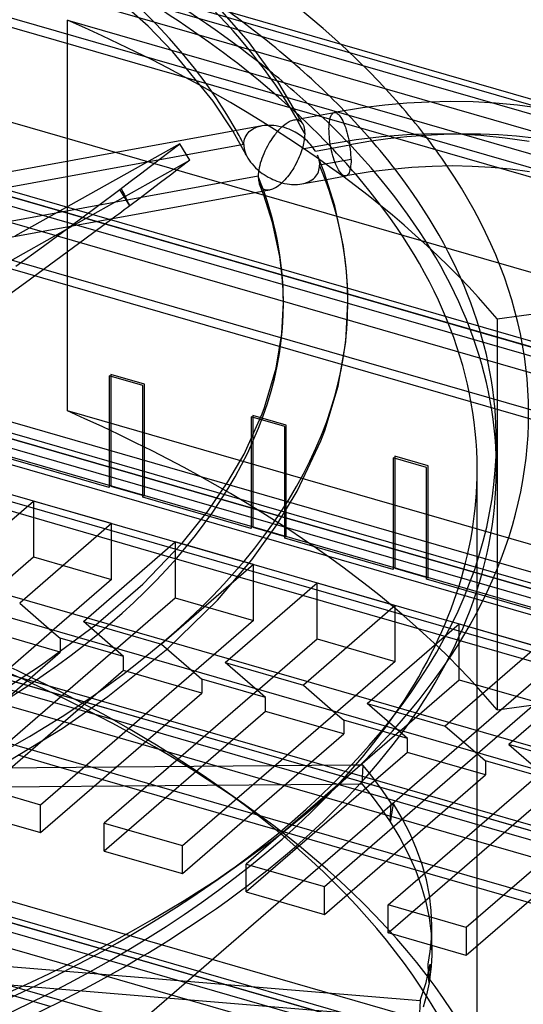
# Model space of a CAD drawing. Header units: millimetres. Extents: x -90 to 88, y -53 to 62.
# Tile 43 of 74: x 12.47 to 20.27, y 22.31 to 37.58. Entities that reach past the tile are written whole.
import ezdxf

# ---------------------------------------------------------------- set-up
doc = ezdxf.new("R2010")
doc.units = ezdxf.units.MM
doc.layers.add('MAIN-1', color=7, linetype='Continuous')
doc.layers.add('MAIN-2', color=7, linetype='Continuous')

msp = doc.modelspace()

# ---------------------------------------------------------------- linework, layer by layer
at = {"layer": 'MAIN-1'}
for p, q in [((-30.828, 47.293), (74.828, 16.793)), ((14.458, 37.48), (13.693, 38.153)), ((16.015, 37.241), (15.317, 38.037)), ((14.842, 37.08), (14.458, 37.48)), ((16.486, 36.596), (16.015, 37.241)), ((15.468, 36.315), (14.842, 37.08)), ((16.812, 36.043), (16.486, 36.596)), ((15.77, 35.853), (15.468, 36.315)), ((17.779, 36.21), (17.343, 36.14)), ((18.125, 36.253), (17.779, 36.21)), ((18.469, 36.283), (18.125, 36.253)), ((18.809, 36.302), (18.469, 36.283)), ((19.147, 36.309), (18.809, 36.302)), ((19.497, 36.303), (19.147, 36.309)), ((19.843, 36.284), (19.497, 36.303)), ((20.186, 36.252), (19.843, 36.284)), ((20.527, 36.207), (20.186, 36.252)), ((16.719, 36.026), (17.343, 36.14)), ((17.343, 36.14), (17.354, 36.14)), ((17.354, 36.14), (17.365, 36.138)), ((17.365, 36.138), (17.377, 36.133)), ((17.377, 36.133), (17.39, 36.125)), ((17.39, 36.125), (17.403, 36.114)), ((17.403, 36.114), (17.417, 36.1)), ((17.417, 36.1), (17.431, 36.082)), ((17.431, 36.082), (17.446, 36.061)), ((17.446, 36.061), (17.46, 36.036)), ((17.46, 36.036), (17.475, 36.009)), ((10.636, 34.919), (16.224, 35.936)), ((16.224, 35.936), (16.256, 35.941)), ((16.256, 35.941), (16.29, 35.944)), ((16.29, 35.944), (16.328, 35.945)), ((16.328, 35.945), (16.349, 35.945)), ((16.349, 35.945), (16.374, 35.944)), ((16.374, 35.944), (16.405, 35.941)), ((16.405, 35.941), (16.442, 35.936)), ((16.442, 35.936), (16.484, 35.929)), ((16.505, 35.89), (16.481, 35.865)), ((16.484, 35.929), (16.532, 35.917)), ((16.532, 35.917), (16.505, 35.89)), ((16.532, 35.917), (16.556, 35.937)), ((16.572, 35.905), (16.532, 35.917)), ((16.556, 35.937), (16.577, 35.955)), ((16.609, 35.892), (16.572, 35.905)), ((16.577, 35.955), (16.597, 35.969)), ((16.597, 35.969), (16.615, 35.981)), ((16.644, 35.879), (16.609, 35.892)), ((16.615, 35.981), (16.631, 35.991)), ((16.631, 35.991), (16.645, 35.999)), ((16.645, 35.999), (16.664, 36.008)), ((16.664, 36.008), (16.683, 36.016)), ((16.683, 36.016), (16.701, 36.022)), ((16.701, 36.022), (16.719, 36.026)), ((17.475, 36.009), (17.489, 35.978)), ((17.489, 35.978), (17.503, 35.945)), ((17.503, 35.945), (17.516, 35.91)), ((17.516, 35.91), (17.529, 35.873)), ((16.377, 35.733), (16.359, 35.705)), ((16.397, 35.761), (16.377, 35.733)), ((16.417, 35.789), (16.397, 35.761)), ((16.43, 35.806), (16.417, 35.789)), ((16.444, 35.822), (16.43, 35.806)), ((16.46, 35.842), (16.444, 35.822)), ((16.481, 35.865), (16.46, 35.842)), ((16.677, 35.864), (16.644, 35.879)), ((16.708, 35.849), (16.677, 35.864)), ((16.737, 35.834), (16.708, 35.849)), ((16.764, 35.819), (16.737, 35.834)), ((16.788, 35.804), (16.764, 35.819)), ((16.81, 35.789), (16.788, 35.804)), ((16.837, 35.77), (16.81, 35.789)), ((16.868, 35.746), (16.837, 35.77)), ((16.898, 35.722), (16.868, 35.746)), ((17.529, 35.873), (17.54, 35.834)), ((17.54, 35.834), (17.551, 35.795)), ((17.551, 35.795), (17.561, 35.756)), ((17.561, 35.756), (17.57, 35.716)), ((18.466, 35.761), (18.174, 35.729)), ((18.755, 35.784), (18.466, 35.761)), ((19.042, 35.799), (18.755, 35.784)), ((19.327, 35.805), (19.042, 35.799)), ((19.61, 35.802), (19.327, 35.805)), ((19.89, 35.791), (19.61, 35.802)), ((20.168, 35.771), (19.89, 35.791)), ((20.444, 35.742), (20.168, 35.771)), ((16.286, 35.579), (16.267, 35.54)), ((16.307, 35.618), (16.286, 35.579)), ((16.325, 35.651), (16.307, 35.618)), ((16.341, 35.678), (16.325, 35.651)), ((16.359, 35.705), (16.341, 35.678)), ((16.926, 35.697), (16.898, 35.722)), ((16.951, 35.671), (16.926, 35.697)), ((16.975, 35.645), (16.951, 35.671)), ((16.996, 35.619), (16.975, 35.645)), ((17.016, 35.593), (16.996, 35.619)), ((17.034, 35.567), (17.016, 35.593)), ((17.05, 35.541), (17.584, 35.639)), ((17.57, 35.716), (17.578, 35.677)), ((17.578, 35.677), (17.584, 35.639)), ((17.88, 35.688), (17.584, 35.639)), ((17.587, 35.617), (17.584, 35.639)), ((17.59, 35.596), (17.587, 35.617)), ((17.593, 35.575), (17.59, 35.596)), ((18.174, 35.729), (17.88, 35.688)), ((16.22, 35.425), (16.208, 35.388)), ((16.234, 35.463), (16.22, 35.425)), ((16.25, 35.501), (16.234, 35.463)), ((16.267, 35.54), (16.25, 35.501)), ((17.05, 35.541), (17.034, 35.567)), ((17.185, 35.216), (17.081, 35.479)), ((17.595, 35.554), (17.593, 35.575)), ((17.598, 35.533), (17.595, 35.554)), ((17.599, 35.512), (17.598, 35.533)), ((17.601, 35.491), (17.599, 35.512)), ((17.602, 35.471), (17.601, 35.491)), ((17.603, 35.451), (17.602, 35.471)), ((17.603, 35.432), (17.603, 35.451)), ((17.603, 35.413), (17.603, 35.432)), ((16.18, 35.284), (16.174, 35.252)), ((16.187, 35.317), (16.18, 35.284)), ((16.197, 35.352), (16.187, 35.317)), ((16.208, 35.388), (16.197, 35.352)), ((17.603, 35.413), (17.142, 35.329)), ((17.593, 35.277), (17.587, 35.25)), ((17.597, 35.307), (17.593, 35.277)), ((17.601, 35.34), (17.597, 35.307)), ((17.603, 35.376), (17.601, 35.34)), ((17.603, 35.413), (17.603, 35.376)), ((18.546, 35.287), (18.225, 35.258)), ((18.863, 35.304), (18.546, 35.287)), ((19.175, 35.31), (18.863, 35.304)), ((19.479, 35.304), (19.175, 35.31)), ((19.778, 35.288), (19.479, 35.304)), ((20.074, 35.26), (19.778, 35.288)), ((16.165, 35.151), (10.992, 34.21)), ((16.166, 35.18), (16.165, 35.17)), ((16.165, 35.17), (16.165, 35.16)), ((16.165, 35.16), (16.165, 35.151)), ((16.165, 35.151), (16.166, 35.128)), ((16.167, 35.2), (16.166, 35.19)), ((16.166, 35.19), (16.166, 35.18)), ((16.166, 35.128), (16.167, 35.106)), ((16.168, 35.211), (16.167, 35.2)), ((16.169, 35.221), (16.168, 35.211)), ((16.174, 35.252), (16.169, 35.221)), ((17.35, 34.692), (17.185, 35.216)), ((17.225, 35.102), (17.522, 35.156)), ((17.901, 35.217), (17.522, 35.156)), ((17.533, 35.159), (17.522, 35.156)), ((17.522, 35.156), (17.522, 35.156)), ((17.522, 35.156), (17.522, 35.156)), ((17.522, 35.156), (17.522, 35.156)), ((17.522, 35.156), (17.522, 35.156)), ((17.522, 35.156), (17.522, 35.156)), ((17.522, 35.156), (17.522, 35.156)), ((17.543, 35.166), (17.533, 35.159)), ((17.554, 35.176), (17.543, 35.166)), ((17.563, 35.189), (17.554, 35.176)), ((17.572, 35.206), (17.563, 35.189)), ((17.58, 35.226), (17.572, 35.206)), ((17.587, 35.25), (17.58, 35.226)), ((18.225, 35.258), (17.901, 35.217)), ((20.372, 35.22), (20.074, 35.26)), ((16.167, 35.106), (16.17, 35.084)), ((16.17, 35.084), (16.174, 35.064)), ((16.174, 35.064), (16.179, 35.046)), ((16.179, 35.046), (16.186, 35.028)), ((16.186, 35.028), (16.186, 35.028)), ((16.186, 35.028), (16.186, 35.028)), ((16.186, 35.028), (16.186, 35.028)), ((16.186, 35.028), (16.186, 35.028)), ((16.186, 35.028), (16.186, 35.027)), ((16.251, 34.859), (16.186, 35.028)), ((16.186, 35.027), (16.186, 35.027)), ((11.057, 33.979), (16.228, 34.92)), ((16.384, 34.434), (16.251, 34.859)), ((17.485, 34.063), (17.35, 34.692)), ((11.136, 33.177), (13.295, 34.387)), ((13.915, 34.499), (13.478, 34.175)), ((16.498, 33.909), (16.384, 34.434)), ((13.478, 34.175), (13.025, 33.842)), ((17.534, 33.678), (17.485, 34.063)), ((16.538, 33.591), (16.498, 33.909)), ((8.007, 16.558), (28.007, 33.879)), ((13.025, 33.842), (12.556, 33.499)), ((17.551, 33.429), (17.534, 33.678)), ((12.556, 33.499), (12.072, 33.148)), ((16.551, 33.387), (16.538, 33.591)), ((16.556, 33.193), (16.551, 33.387)), ((17.556, 33.194), (17.551, 33.429)), ((16.53, 32.712), (16.556, 33.193)), ((17.522, 32.581), (17.556, 33.193)), ((16.442, 32.176), (16.53, 32.712)), ((17.403, 31.895), (17.522, 32.581)), ((16.264, 31.564), (16.442, 32.176)), ((17.199, 31.21), (17.403, 31.895)), ((15.945, 30.843), (16.227, 31.465)), ((16.227, 31.465), (16.264, 31.564)), ((17.135, 31.047), (17.199, 31.21)), ((16.77, 30.266), (17.135, 31.047)), ((15.695, 30.41), (15.945, 30.843)), ((14.789, 29.246), (10.23, 30.562)), ((15.387, 29.961), (15.695, 30.41)), ((16.455, 29.744), (16.77, 30.266)), ((14.986, 29.463), (15.387, 29.961)), ((16.065, 29.2), (16.455, 29.744)), ((14.375, 28.827), (14.986, 29.463)), ((15.534, 28.579), (16.065, 29.2)), ((13.648, 28.195), (14.375, 28.827)), ((12.492, 27.369), (8.153, 28.622)), ((14.764, 27.827), (15.534, 28.579)), ((12.802, 27.574), (13.648, 28.195)), ((13.834, 27.081), (14.764, 27.827)), ((12.337, 27.271), (12.802, 27.574)), ((13.125, 26.588), (13.834, 27.081)), ((13.65, 26.948), (16.896, 26.011)), ((17.19, 26.013), (13.736, 27.01)), ((12.295, 26.086), (13.125, 26.588)), ((15.536, 25.999), (13.238, 26.662)), ((13.108, 25.978), (12.442, 26.171)), ((17.606, 26.017), (12.091, 25.97)), ((11.549, 25.676), (17.32, 25.725)), ((12.501, 22.589), (6.357, 23.097)), ((67.538, 7.726), (14.391, 23.069)), ((14.292, 23.01), (66.903, 7.822)), ((66.553, 7.519), (13.823, 22.741))]:
    msp.add_line(p, q, dxfattribs=at)
for centre, major_axis, start_param, end_param in [((-3.259, 33.194), (19.814, 0), 0.272784, 1.843548), ((-3.643, 31.468), (-24, 0), -2.729553, -2.231657), ((-3.643, 31.035), (-23.5, 0), -2.689672, -2.521721), ((-3.643, 30.602), (-23.5, 0), -2.654688, -2.591016), ((-3.643, 30.602), (-23.203, 0), -2.652912, -2.646546), ((-3.643, 31.468), (-24, 0), 2.526109, 3.467444), ((-3.259, 33.194), (19.814, 0), -0.000008, 0.198856), ((-3.643, 30.602), (-23.203, 0), -3.141581, -2.73577), ((-3.643, 30.602), (-23.5, 0), -3.123166, -2.737175), ((-3.643, 31.035), (-23.5, 0), 3.141547, 3.509744), ((-3.259, 33.194), (20.814, 0), -1.252247, -0.000022), ((-3.643, 31.035), (-23.5, 0), 2.541082, 3.141547), ((-3.643, 30.602), (-23.203, 0), 2.809006, 3.141604), ((-3.643, 31.468), (-24, 0), 2.011176, 2.526109)]:
    msp.add_ellipse(centre, major_axis=major_axis, ratio=0.5, start_param=start_param, end_param=end_param, dxfattribs=at)
at = {"layer": 'MAIN-2'}
for p, q in [((-48.299, 55.945), (81.299, 18.533)), ((85.135, 16.589), (-43.235, 53.646)), ((-51.549, 53.13), (78.049, 15.719)), ((-42.385, 51.784), (88.385, 14.034)), ((85.135, 13.817), (-45.635, 51.567)), ((81.885, 13.774), (-46.485, 50.831)), ((-54.799, 50.316), (74.799, 12.904)), ((81.885, 11.003), (-48.885, 48.753)), ((-31.56, 48.659), (77.56, 17.159)), ((78.635, 10.96), (-49.735, 48.017)), ((-58.049, 47.501), (71.549, 10.09)), ((28.677, 33.956), (-15.041, 46.576)), ((-15.127, 46.513), (28.677, 33.868)), ((28.677, 33.464), (-15.485, 46.213)), ((78.635, 8.188), (-52.135, 45.938)), ((28.677, 32.742), (-16.11, 45.671)), ((75.385, 8.145), (-52.985, 45.202)), ((-61.299, 44.686), (68.299, 7.275)), ((-31.194, 43.906), (76.194, 12.906)), ((-18.385, 43.701), (28.677, 30.115)), ((28.677, 30.203), (-18.31, 43.767)), ((28.677, 29.711), (-18.735, 43.398)), ((75.385, 5.374), (-55.385, 43.124)), ((28.677, 28.99), (-19.36, 42.857)), ((72.135, 5.33), (-56.235, 42.388)), ((28.677, 26.45), (-21.56, 40.952)), ((-21.635, 40.887), (28.677, 26.363)), ((28.677, 25.958), (-21.985, 40.583)), ((62.231, 16.388), (-17.01, 39.263)), ((-17.51, 38.83), (61.731, 15.955)), ((13.209, 37.573), (26.177, 33.83)), ((13.209, 31.511), (13.209, 37.573)), ((16.82, 36.029), (16.812, 36.043)), ((17.274, 36.028), (17.281, 36.057)), ((17.281, 36.057), (17.289, 36.081)), ((17.289, 36.081), (17.298, 36.101)), ((17.298, 36.101), (17.309, 36.116)), ((17.309, 36.116), (17.32, 36.128)), ((17.32, 36.128), (17.331, 36.136)), ((17.331, 36.136), (17.343, 36.14)), ((16.068, 35.876), (16.092, 35.891)), ((16.092, 35.891), (16.119, 35.904)), ((16.119, 35.904), (16.147, 35.915)), ((16.147, 35.915), (16.171, 35.923)), ((16.171, 35.923), (16.196, 35.93)), ((16.196, 35.93), (16.224, 35.936)), ((16.719, 36.026), (16.736, 36.028)), ((16.736, 36.028), (16.752, 36.029)), ((16.752, 36.029), (16.769, 36.027)), ((16.769, 36.027), (16.787, 36.022)), ((16.787, 36.022), (16.804, 36.015)), ((16.804, 36.015), (16.818, 36.006)), ((16.818, 36.006), (16.832, 35.994)), ((16.827, 36.015), (16.82, 36.029)), ((16.835, 36.001), (16.827, 36.015)), ((16.832, 35.994), (16.843, 35.981)), ((16.842, 35.987), (16.835, 36.001)), ((16.849, 35.973), (16.842, 35.987)), ((16.843, 35.981), (16.855, 35.962)), ((16.857, 35.959), (16.849, 35.973)), ((16.855, 35.962), (16.864, 35.942)), ((16.864, 35.942), (16.872, 35.92)), ((16.872, 35.92), (16.878, 35.896)), ((16.878, 35.896), (16.882, 35.871)), ((17.261, 35.882), (17.262, 35.923)), ((17.262, 35.923), (17.265, 35.961)), ((17.265, 35.961), (17.268, 35.996)), ((17.268, 35.996), (17.274, 36.028)), ((15.86, 35.697), (15.77, 35.853)), ((15.954, 35.728), (15.964, 35.754)), ((15.964, 35.754), (15.976, 35.78)), ((15.976, 35.78), (15.992, 35.804)), ((15.992, 35.804), (16.009, 35.825)), ((16.009, 35.825), (16.026, 35.843)), ((16.026, 35.843), (16.046, 35.86)), ((16.046, 35.86), (16.068, 35.876)), ((16.881, 35.744), (16.877, 35.716)), ((16.882, 35.754), (16.881, 35.744)), ((16.882, 35.871), (16.884, 35.843)), ((16.883, 35.765), (16.882, 35.754)), ((16.884, 35.775), (16.883, 35.765)), ((16.884, 35.843), (16.885, 35.814)), ((16.885, 35.795), (16.884, 35.785)), ((16.884, 35.785), (16.884, 35.775)), ((16.885, 35.814), (16.885, 35.804)), ((16.885, 35.804), (16.885, 35.795)), ((17.262, 35.86), (17.261, 35.882)), ((17.262, 35.838), (17.262, 35.86)), ((17.263, 35.815), (17.262, 35.838)), ((17.265, 35.793), (17.263, 35.815)), ((17.267, 35.77), (17.265, 35.793)), ((17.269, 35.747), (17.267, 35.77)), ((17.271, 35.724), (17.269, 35.747)), ((17.681, 35.721), (18.077, 35.769)), ((18.077, 35.769), (18.469, 35.799)), ((18.469, 35.799), (18.856, 35.812)), ((18.856, 35.812), (19.239, 35.808)), ((19.239, 35.808), (19.618, 35.787)), ((19.618, 35.787), (19.992, 35.749)), ((19.992, 35.749), (20.363, 35.693)), ((15.941, 35.642), (10.813, 34.709)), ((14.949, 35.656), (12.388, 34.221)), ((14.8, 35.541), (14.949, 35.656)), ((15.105, 35.4), (14.949, 35.656)), ((15.927, 35.577), (15.86, 35.697)), ((15.941, 35.642), (15.942, 35.671)), ((15.941, 35.642), (15.942, 35.614)), ((15.942, 35.671), (15.947, 35.7)), ((15.942, 35.614), (15.946, 35.584)), ((15.946, 35.584), (15.953, 35.554)), ((15.947, 35.7), (15.954, 35.728)), ((16.846, 35.577), (16.836, 35.547)), ((16.846, 35.577), (17.281, 35.656)), ((16.854, 35.605), (16.846, 35.577)), ((16.861, 35.633), (16.854, 35.605)), ((16.867, 35.661), (16.861, 35.633)), ((16.873, 35.689), (16.867, 35.661)), ((16.877, 35.716), (16.873, 35.689)), ((17.274, 35.701), (17.271, 35.724)), ((17.277, 35.679), (17.274, 35.701)), ((17.281, 35.656), (17.277, 35.679)), ((17.281, 35.656), (17.681, 35.721)), ((17.287, 35.62), (17.281, 35.656)), ((17.294, 35.583), (17.287, 35.62)), ((17.302, 35.545), (17.294, 35.583)), ((14.495, 35.308), (14.649, 35.426)), ((14.649, 35.426), (14.8, 35.541)), ((15.95, 35.534), (15.927, 35.577)), ((15.963, 35.51), (15.95, 35.534)), ((15.953, 35.554), (15.962, 35.524)), ((15.962, 35.524), (15.974, 35.492)), ((15.976, 35.485), (15.963, 35.51)), ((15.974, 35.492), (15.989, 35.461)), ((15.988, 35.46), (15.976, 35.485)), ((15.989, 35.461), (16.005, 35.431)), ((16.005, 35.431), (16.024, 35.401)), ((16.8, 35.45), (16.786, 35.416)), ((16.813, 35.483), (16.8, 35.45)), ((16.826, 35.515), (16.813, 35.483)), ((16.836, 35.547), (16.826, 35.515)), ((17.081, 35.479), (17.091, 35.453)), ((17.091, 35.453), (17.1, 35.427)), ((17.1, 35.427), (17.106, 35.401)), ((17.311, 35.508), (17.302, 35.545)), ((17.322, 35.47), (17.311, 35.508)), ((17.333, 35.434), (17.322, 35.47)), ((17.344, 35.398), (17.333, 35.434)), ((14.391, 23.069), (-28.06, 35.323)), ((13.295, 34.387), (15.105, 35.4)), ((14.338, 35.19), (14.495, 35.308)), ((14.956, 35.286), (14.804, 35.17)), ((15.105, 35.4), (14.956, 35.286)), ((16.024, 35.401), (16.045, 35.371)), ((16.045, 35.371), (16.068, 35.341)), ((16.068, 35.341), (16.094, 35.312)), ((16.094, 35.312), (16.122, 35.283)), ((16.122, 35.283), (16.151, 35.256)), ((16.715, 35.282), (16.699, 35.255)), ((16.734, 35.315), (16.715, 35.282)), ((16.753, 35.349), (16.734, 35.315)), ((16.77, 35.383), (16.753, 35.349)), ((16.786, 35.416), (16.77, 35.383)), ((17.106, 35.401), (17.111, 35.375)), ((17.11, 35.27), (17.114, 35.296)), ((17.111, 35.375), (17.114, 35.349)), ((17.114, 35.349), (17.115, 35.324)), ((17.114, 35.296), (17.115, 35.324)), ((17.357, 35.364), (17.344, 35.398)), ((17.37, 35.331), (17.357, 35.364)), ((17.383, 35.301), (17.37, 35.331)), ((17.397, 35.273), (17.383, 35.301)), ((17.41, 35.248), (17.397, 35.273)), ((-28.135, 35.257), (14.292, 23.01)), ((14.178, 35.069), (14.338, 35.19)), ((14.804, 35.17), (14.65, 35.052)), ((16.151, 35.256), (16.175, 35.236)), ((16.175, 35.236), (16.2, 35.216)), ((16.2, 35.216), (16.227, 35.196)), ((16.227, 35.196), (16.256, 35.176)), ((16.256, 35.176), (16.286, 35.157)), ((16.286, 35.157), (16.318, 35.138)), ((16.318, 35.138), (16.343, 35.125)), ((16.343, 35.125), (16.365, 35.114)), ((16.599, 35.12), (16.578, 35.097)), ((16.619, 35.144), (16.599, 35.12)), ((16.637, 35.167), (16.619, 35.144)), ((16.655, 35.19), (16.637, 35.167)), ((16.671, 35.213), (16.655, 35.19)), ((16.685, 35.234), (16.671, 35.213)), ((16.699, 35.255), (16.685, 35.234)), ((17.02, 35.112), (17.04, 35.131)), ((17.04, 35.131), (17.058, 35.151)), ((17.058, 35.151), (17.073, 35.173)), ((17.073, 35.173), (17.086, 35.195)), ((17.086, 35.195), (17.097, 35.219)), ((17.097, 35.219), (17.105, 35.244)), ((17.105, 35.244), (17.11, 35.27)), ((17.424, 35.226), (17.41, 35.248)), ((17.438, 35.207), (17.424, 35.226)), ((17.451, 35.191), (17.438, 35.207)), ((17.465, 35.178), (17.451, 35.191)), ((17.477, 35.168), (17.465, 35.178)), ((17.489, 35.161), (17.477, 35.168)), ((17.5, 35.157), (17.489, 35.161)), ((17.511, 35.155), (17.5, 35.157)), ((17.522, 35.156), (17.511, 35.155)), ((14.017, 34.948), (14.178, 35.069)), ((14.65, 35.052), (14.493, 34.934)), ((16.186, 35.027), (16.197, 35.005)), ((16.197, 35.005), (16.209, 34.986)), ((16.209, 34.986), (16.221, 34.973)), ((16.221, 34.973), (16.234, 34.962)), ((16.365, 35.114), (16.391, 35.102)), ((16.391, 35.102), (16.42, 35.089)), ((16.412, 34.966), (16.434, 34.977)), ((16.42, 35.089), (16.454, 35.076)), ((16.434, 34.977), (16.457, 34.991)), ((16.454, 35.076), (16.491, 35.063)), ((16.457, 34.991), (16.481, 35.008)), ((16.481, 35.008), (16.506, 35.027)), ((16.491, 35.063), (16.532, 35.051)), ((16.506, 35.027), (16.532, 35.051)), ((16.556, 35.073), (16.532, 35.051)), ((16.532, 35.051), (16.574, 35.041)), ((16.578, 35.097), (16.556, 35.073)), ((16.574, 35.041), (16.613, 35.033)), ((16.613, 35.033), (16.649, 35.028)), ((16.649, 35.028), (16.681, 35.025)), ((16.681, 35.025), (16.709, 35.023)), ((16.709, 35.023), (16.736, 35.022)), ((16.736, 35.022), (16.773, 35.023)), ((16.773, 35.023), (16.807, 35.027)), ((16.807, 35.027), (16.838, 35.031)), ((16.838, 35.031), (17.225, 35.102)), ((16.838, 35.031), (16.865, 35.037)), ((16.865, 35.037), (16.891, 35.044)), ((16.891, 35.044), (16.914, 35.052)), ((16.914, 35.052), (16.944, 35.064)), ((16.944, 35.064), (16.972, 35.078)), ((16.972, 35.078), (16.997, 35.094)), ((16.997, 35.094), (17.02, 35.112)), ((13.823, 22.741), (-28.485, 34.954)), ((13.652, 34.671), (14.04, 34.96)), ((14.172, 34.692), (14.017, 34.948)), ((14.04, 34.96), (14.062, 34.916)), ((14.062, 34.916), (14.084, 34.871)), ((14.084, 34.871), (14.106, 34.826)), ((14.106, 34.826), (14.128, 34.781)), ((14.493, 34.934), (14.334, 34.813)), ((16.228, 34.92), (16.342, 34.941)), ((16.234, 34.962), (16.249, 34.952)), ((16.249, 34.952), (16.266, 34.945)), ((16.266, 34.945), (16.284, 34.94)), ((16.284, 34.94), (16.302, 34.938)), ((16.302, 34.938), (16.314, 34.938)), ((16.314, 34.938), (16.327, 34.939)), ((16.327, 34.939), (16.341, 34.941)), ((16.341, 34.941), (16.357, 34.944)), ((16.357, 34.944), (16.374, 34.95)), ((16.374, 34.95), (16.392, 34.957)), ((16.392, 34.957), (16.412, 34.966)), ((13.249, 34.374), (13.652, 34.671)), ((14.128, 34.781), (14.15, 34.737)), ((14.172, 34.692), (14.13, 34.66)), ((14.15, 34.737), (14.172, 34.692)), ((14.334, 34.813), (14.172, 34.692)), ((13.958, 34.532), (13.915, 34.499)), ((14.001, 34.564), (13.958, 34.532)), ((14.044, 34.596), (14.001, 34.564)), ((14.087, 34.628), (14.044, 34.596)), ((14.13, 34.66), (14.087, 34.628)), ((12.937, 22.275), (-29.11, 34.413)), ((12.834, 34.069), (13.249, 34.374)), ((26.177, 24.303), (-8.464, 34.303)), ((12.405, 33.757), (12.834, 34.069)), ((19.869, 32.94), (26.28, 33.799)), ((19.869, 32.94), (19.869, 26.878)), ((13.88, 32.078), (13.88, 30.345)), ((14.4, 31.928), (13.88, 32.078)), ((13.855, 32.056), (13.855, 30.324)), ((14.375, 31.906), (13.855, 32.056)), ((14.4, 30.195), (14.4, 31.928)), ((14.375, 30.174), (14.375, 31.906)), ((26.177, 27.767), (13.209, 31.511)), ((16.055, 31.421), (16.055, 29.689)), ((16.575, 31.271), (16.055, 31.421)), ((16.08, 31.443), (16.08, 29.71)), ((16.6, 31.293), (16.08, 31.443)), ((16.575, 29.539), (16.575, 31.271)), ((16.6, 29.56), (16.6, 31.293)), ((19.857, 31.035), (19.857, 30.602)), ((13.855, 30.324), (12.175, 30.809)), ((18.255, 30.786), (18.255, 29.054)), ((18.774, 30.636), (18.255, 30.786)), ((18.28, 30.808), (18.28, 29.075)), ((18.799, 30.658), (18.28, 30.808)), ((18.774, 28.904), (18.774, 30.636)), ((18.799, 28.925), (18.799, 30.658)), ((19.56, 20.21), (19.56, 30.602)), ((13.88, 30.345), (14.4, 30.195)), ((11.253, 28.88), (12.678, 30.114)), ((12.678, 30.114), (12.678, 29.248)), ((13.891, 29.764), (12.678, 30.114)), ((16.055, 29.689), (14.375, 30.174)), ((13.891, 29.764), (12.466, 28.53)), ((13.891, 28.898), (13.891, 29.764)), ((16.08, 29.71), (16.6, 29.56)), ((13.453, 28.245), (14.878, 29.479)), ((14.878, 29.479), (14.878, 28.613)), ((16.091, 29.129), (14.878, 29.479)), ((18.255, 29.054), (16.575, 29.539)), ((28.443, 23.99), (10.424, 29.191)), ((11.753, 28.447), (12.678, 29.248)), ((12.678, 29.248), (13.891, 28.898)), ((25.827, 26.059), (14.789, 29.246)), ((16.091, 29.129), (14.666, 27.895)), ((16.091, 28.263), (16.091, 29.129)), ((18.28, 29.075), (18.799, 28.925)), ((13.891, 28.898), (12.966, 28.097)), ((20.454, 28.419), (18.774, 28.904)), ((15.653, 27.61), (17.078, 28.844)), ((17.078, 27.978), (17.078, 28.844)), ((17.078, 28.844), (18.29, 28.494)), ((13.953, 27.812), (14.878, 28.613)), ((14.878, 28.613), (16.091, 28.263)), ((12.466, 28.53), (12.966, 28.097)), ((18.29, 28.494), (16.865, 27.26)), ((18.29, 27.628), (18.29, 28.494)), ((16.091, 28.263), (15.166, 27.462)), ((10.591, 26.04), (12.966, 28.097)), ((13.091, 27.772), (11.878, 28.122)), ((12.966, 28.097), (13.091, 27.988)), ((13.453, 28.245), (14.666, 27.895)), ((13.953, 27.812), (13.453, 28.245)), ((17.853, 26.975), (19.278, 28.209)), ((19.278, 27.343), (19.278, 28.209)), ((19.278, 28.209), (20.49, 27.859)), ((13.091, 27.988), (13.091, 27.772)), ((14.078, 27.703), (13.091, 27.988)), ((16.153, 27.177), (17.078, 27.978)), ((17.078, 27.978), (18.29, 27.628)), ((13.953, 27.812), (11.578, 25.755)), ((14.078, 27.703), (13.953, 27.812)), ((14.666, 27.895), (15.166, 27.462)), ((20.49, 27.859), (19.065, 26.625)), ((10.591, 25.607), (13.091, 27.772)), ((14.078, 27.487), (14.078, 27.703)), ((19.869, 26.878), (26.28, 27.737)), ((14.078, 27.487), (11.578, 25.322)), ((15.291, 27.137), (14.078, 27.487)), ((15.653, 27.61), (16.865, 27.26)), ((16.153, 27.177), (15.653, 27.61)), ((18.29, 27.628), (17.365, 26.827)), ((21.477, 27.574), (20.052, 26.34)), ((13.736, 27.01), (12.492, 27.369)), ((12.791, 25.405), (15.166, 27.462)), ((15.166, 27.462), (15.291, 27.353)), ((15.291, 27.353), (15.291, 27.137)), ((16.278, 27.068), (15.291, 27.353)), ((18.353, 26.542), (19.278, 27.343)), ((19.278, 27.343), (20.49, 26.993)), ((12.398, 27.309), (13.65, 26.948)), ((16.865, 27.26), (17.365, 26.827)), ((13.238, 26.662), (11.942, 27.037)), ((12.791, 24.972), (15.291, 27.137)), ((16.153, 27.177), (13.778, 25.12)), ((16.278, 27.068), (16.153, 27.177)), ((16.278, 26.852), (16.278, 27.068)), ((17.853, 26.975), (19.065, 26.625)), ((18.353, 26.542), (17.853, 26.975)), ((20.49, 26.993), (19.565, 26.192)), ((16.278, 26.852), (13.778, 24.687)), ((14.99, 24.77), (17.365, 26.827)), ((17.49, 26.502), (16.278, 26.852)), ((17.365, 26.827), (17.49, 26.718)), ((17.49, 26.718), (17.49, 26.502)), ((18.478, 26.433), (17.49, 26.718)), ((19.065, 26.625), (19.565, 26.192)), ((14.99, 24.337), (17.49, 26.502)), ((18.353, 26.542), (15.978, 24.485)), ((18.478, 26.433), (18.353, 26.542)), ((18.478, 26.217), (18.478, 26.433)), ((21.265, 25.99), (20.052, 26.34)), ((20.052, 26.34), (20.552, 25.907)), ((18.478, 26.217), (15.978, 24.052)), ((17.19, 24.135), (19.565, 26.192)), ((19.69, 25.867), (18.478, 26.217)), ((19.565, 26.192), (19.69, 26.083)), ((21.857, 23.453), (13.108, 25.978)), ((21.857, 24.175), (15.536, 25.999)), ((16.896, 26.011), (21.857, 24.579)), ((21.857, 24.666), (17.19, 26.013)), ((17.788, 26.018), (17.606, 26.017)), ((17.788, 26.018), (17.772, 25.729)), ((17.869, 25.921), (17.788, 26.018)), ((19.69, 26.083), (19.69, 25.867)), ((20.677, 25.798), (19.69, 26.083)), ((17.19, 23.702), (19.69, 25.867)), ((17.946, 25.823), (17.869, 25.921)), ((18.02, 25.725), (17.946, 25.823)), ((18.177, 23.85), (20.552, 25.907)), ((11.578, 25.755), (12.791, 25.405)), ((15.953, 25.406), (15.546, 25.694)), ((17.32, 25.725), (17.772, 25.729)), ((17.772, 25.729), (17.853, 25.631)), ((18.092, 25.627), (18.02, 25.725)), ((24.343, 20.439), (6.324, 25.64)), ((17.853, 25.631), (17.93, 25.533)), ((17.93, 25.533), (18.004, 25.435)), ((18.16, 25.528), (18.092, 25.627)), ((18.225, 25.43), (18.16, 25.528)), ((18.177, 23.417), (20.677, 25.582)), ((21.765, 25.557), (19.39, 23.5)), ((12.791, 24.972), (12.791, 25.405)), ((18.004, 25.435), (18.076, 25.337)), ((18.209, 25.14), (18.225, 25.43)), ((18.251, 25.381), (18.243, 25.332)), ((18.259, 25.429), (18.251, 25.381)), ((18.398, 25.191), (18.259, 25.429)), ((11.578, 25.322), (12.791, 24.972)), ((18.076, 25.337), (18.144, 25.239)), ((18.144, 25.239), (18.209, 25.14)), ((18.226, 25.236), (18.218, 25.188)), ((18.234, 25.284), (18.226, 25.236)), ((18.243, 25.332), (18.234, 25.284)), ((21.89, 25.232), (19.39, 23.067)), ((13.778, 24.687), (13.778, 25.12)), ((13.778, 25.12), (14.99, 24.77)), ((18.218, 25.188), (18.209, 25.14)), ((18.209, 25.14), (18.359, 24.893)), ((18.518, 24.953), (18.398, 25.191)), ((18.359, 24.893), (18.49, 24.645)), ((18.621, 24.715), (18.518, 24.953)), ((14.99, 24.337), (14.99, 24.77)), ((13.778, 24.687), (14.99, 24.337)), ((18.49, 24.645), (18.601, 24.396)), ((18.705, 24.476), (18.621, 24.715)), ((15.545, 24.251), (15.953, 24.54)), ((15.978, 24.052), (15.978, 24.485)), ((15.978, 24.485), (17.19, 24.135)), ((18.771, 24.238), (18.705, 24.476)), ((18.601, 24.396), (18.692, 24.148)), ((17.19, 23.702), (17.19, 24.135)), ((18.692, 24.148), (18.764, 23.899)), ((18.818, 24.001), (18.771, 24.238)), ((15.978, 24.052), (17.19, 23.702)), ((18.847, 23.764), (18.818, 24.001)), ((18.177, 23.417), (18.177, 23.85)), ((19.39, 23.5), (18.177, 23.85)), ((18.764, 23.899), (18.815, 23.652)), ((18.857, 23.529), (18.847, 23.764)), ((18.815, 23.652), (18.846, 23.405)), ((18.856, 23.429), (18.857, 23.529)), ((18.857, 23.147), (18.857, 23.516)), ((6.091, 23.41), (18.675, 22.37)), ((19.39, 23.067), (18.177, 23.417)), ((18.846, 23.405), (18.857, 23.159)), ((18.851, 23.329), (18.856, 23.429)), ((19.39, 23.5), (19.39, 23.067)), ((18.832, 23.13), (18.843, 23.229)), ((18.843, 23.229), (18.851, 23.329)), ((18.817, 23.032), (18.832, 23.13)), ((18.856, 23.073), (18.852, 22.986)), ((18.857, 23.159), (18.856, 23.073)), ((18.799, 22.933), (18.817, 23.032)), ((18.801, 22.885), (18.799, 22.933)), ((18.811, 22.838), (18.829, 22.932)), ((18.829, 22.932), (18.813, 22.643)), ((18.852, 22.986), (18.846, 22.9)), ((18.79, 22.744), (18.811, 22.838)), ((18.804, 22.837), (18.801, 22.885)), ((18.806, 22.788), (18.804, 22.837)), ((18.809, 22.74), (18.806, 22.788)), ((18.838, 22.814), (18.827, 22.728)), ((18.846, 22.9), (18.838, 22.814)), ((18.739, 22.556), (18.766, 22.65)), ((18.766, 22.65), (18.79, 22.744)), ((18.813, 22.643), (18.795, 22.548)), ((18.811, 22.691), (18.809, 22.74)), ((18.813, 22.643), (18.811, 22.691)), ((18.827, 22.728), (18.813, 22.643)), ((18.659, 22.08), (12.501, 22.589)), ((18.675, 22.37), (18.708, 22.463)), ((18.708, 22.463), (18.739, 22.556)), ((18.774, 22.454), (18.75, 22.36)), ((18.795, 22.548), (18.774, 22.454)), ((18.675, 22.37), (18.659, 22.08)), ((18.75, 22.36), (18.723, 22.266))]:
    msp.add_line(p, q, dxfattribs=at)
for centre, major_axis, start_param, end_param in [((-3.259, 33.194), (20.814, 0), 0.254513, 1.839883), ((-3.643, 30.602), (-23.5, 0), -2.591016, -2.277879), ((-3.643, 30.602), (-23.203, 0), -2.646546, -2.367635), ((-3.643, 28.004), (-25.5, 0), -2.744083, -2.29275), ((-3.643, 31.468), (-24, 0), -2.815741, -2.729553), ((-3.643, 30.602), (-23.203, 0), -2.73577, -2.652912), ((-3.643, 30.602), (-23.5, 0), -2.737175, -2.654688), ((-3.643, 31.035), (-23.5, 0), -2.773441, -2.689672), ((-3.259, 33.194), (19.814, 0), 0.249725, 0.272784), ((-3.259, 33.194), (20.814, 0), -0.000022, 0.206123), ((-3.259, 33.194), (19.814, 0), -1.246053, -0.000008), ((-3.643, 21.942), (25.5, 0), 0.39751, 0.848843), ((-3.643, 30.602), (-23.5, 0), 3.141547, 3.160019), ((-3.643, 30.602), (-23.5, 0), 1.558025, 3.141547), ((-3.643, 18.909), (-23.502, 0), -2.526092, -2.094395), ((-3.643, 18.478), (24, 0), 0.615501, 1.047198), ((-3.643, 30.602), (-23.203, 0), 1.528136, 2.809006), ((-3.643, 18.909), (-23.502, 0), -3.056391, -2.526092), ((-3.643, 18.478), (24, 0), 0.08343, 0.615501), ((-3.643, 31.035), (-23.5, 0), 2.526106, 2.541082), ((-3.643, 31.035), (-23.5, 0), 1.558025, 2.526106), ((-3.643, 13.282), (-23.502, 0), -3.141581, -2.094395), ((-3.643, 13.282), (23.203, 0), 0.000012, 1.047198)]:
    msp.add_ellipse(centre, major_axis=major_axis, ratio=0.5, start_param=start_param, end_param=end_param, dxfattribs=at)

doc.saveas('drawing.dxf')
